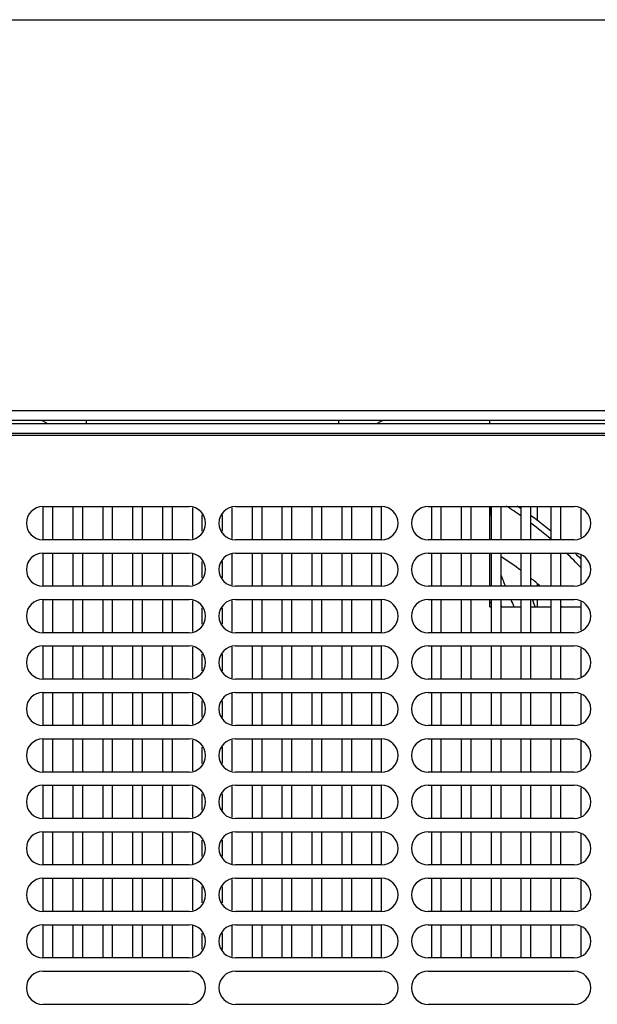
# Model space of a CAD drawing. Header units: millimetres. Extents: x 0 to 1800, y 0 to 1500.
# Tile 20 of 24: x 622 to 709, y 1352 to 1500. Entities that reach past the tile are written whole.
import ezdxf

# ---------------------------------------------------------------- set-up
doc = ezdxf.new("R2010")
doc.units = ezdxf.units.MM
doc.header["$LTSCALE"] = 99
doc.layers.get('0').update_dxf_attribs({"linetype": 'CONTINUOUS'})
doc.layers.add('00_COMPONENTS', color=7, linetype='CONTINUOUS')

msp = doc.modelspace()

# ---------------------------------------------------------------- linework, layer by layer
at = {"color": 7, "linetype": 'CONTINUOUS'}
msp.add_line((0, 1500), (1800, 1500), dxfattribs=at)
at = {"layer": '00_COMPONENTS', "color": 3, "linetype": 'CONTINUOUS'}
for p, q in [((497.53, 1441.14), (803.93, 1441.14)), ((498.23, 1439.14), (803.23, 1439.14))]:
    msp.add_line(p, q, dxfattribs=at)
at = {"layer": '00_COMPONENTS', "color": 7, "linetype": 'CONTINUOUS'}
for p, q in [((497.53, 1439.64), (803.93, 1439.64)), ((692.53, 1439.14), (692.53, 1439.64)), ((803.23, 1437.64), (498.23, 1437.64)), ((625.23, 1426.64), (625.23, 1421.64)), ((625.23, 1426.64), (647.23, 1426.64)), ((626.73, 1421.64), (626.73, 1426.64)), ((629.73, 1426.64), (629.73, 1421.64)), ((631.23, 1421.64), (631.23, 1426.64)), ((634.23, 1426.64), (634.23, 1421.64)), ((635.73, 1421.64), (635.73, 1426.64)), ((638.73, 1426.64), (638.73, 1421.64)), ((640.23, 1421.64), (640.23, 1426.64)), ((643.23, 1426.64), (643.23, 1421.64)), ((644.73, 1421.64), (644.73, 1426.64)), ((647.73, 1426.46), (647.73, 1421.83)), ((653.73, 1421.83), (653.73, 1426.46)), ((654.23, 1426.64), (676.23, 1426.64)), ((656.73, 1426.64), (656.73, 1421.64)), ((658.23, 1421.64), (658.23, 1426.64)), ((661.23, 1426.64), (661.23, 1421.64)), ((662.73, 1421.64), (662.73, 1426.64)), ((665.73, 1426.64), (665.73, 1421.64)), ((667.23, 1421.64), (667.23, 1426.64)), ((670.23, 1426.64), (670.23, 1421.64)), ((671.73, 1421.64), (671.73, 1426.64)), ((674.73, 1426.64), (674.73, 1421.64)), ((676.23, 1421.64), (676.23, 1426.64)), ((683.23, 1426.64), (705.23, 1426.64)), ((683.73, 1426.64), (683.73, 1421.64)), ((685.23, 1421.64), (685.23, 1426.64)), ((688.23, 1426.64), (688.23, 1421.64)), ((689.73, 1421.64), (689.73, 1426.64)), ((692.53, 1421.64), (692.53, 1426.64)), ((692.73, 1426.64), (692.73, 1421.64)), ((694.23, 1421.64), (694.23, 1426.64)), ((697.23, 1426.64), (697.23, 1421.64)), ((698.73, 1421.64), (698.73, 1426.64)), ((699.73, 1424.47), (699.73, 1426.64)), ((701.73, 1426.64), (701.73, 1421.64)), ((703.23, 1421.64), (703.23, 1426.64)), ((706.23, 1426.28), (706.23, 1422.01)), ((649.23, 1422.91), (649.23, 1425.38)), ((652.23, 1425.38), (652.23, 1422.91)), ((647.23, 1421.64), (625.23, 1421.64)), ((676.23, 1421.64), (654.23, 1421.64)), ((705.23, 1421.64), (683.23, 1421.64)), ((625.23, 1419.64), (625.23, 1414.64)), ((625.23, 1419.64), (647.23, 1419.64)), ((626.73, 1414.64), (626.73, 1419.64)), ((629.73, 1419.64), (629.73, 1414.64)), ((631.23, 1414.64), (631.23, 1419.64)), ((634.23, 1419.64), (634.23, 1414.64)), ((635.73, 1414.64), (635.73, 1419.64)), ((638.73, 1419.64), (638.73, 1414.64)), ((640.23, 1414.64), (640.23, 1419.64)), ((643.23, 1419.64), (643.23, 1414.64)), ((644.73, 1414.64), (644.73, 1419.64)), ((647.73, 1419.46), (647.73, 1414.83)), ((649.23, 1415.91), (649.23, 1418.38)), ((652.23, 1418.38), (652.23, 1415.91)), ((653.73, 1414.83), (653.73, 1419.46)), ((654.23, 1419.64), (676.23, 1419.64)), ((656.73, 1419.64), (656.73, 1414.64)), ((658.23, 1414.64), (658.23, 1419.64)), ((661.23, 1419.64), (661.23, 1414.64)), ((662.73, 1414.64), (662.73, 1419.64)), ((665.73, 1419.64), (665.73, 1414.64)), ((667.23, 1414.64), (667.23, 1419.64)), ((670.23, 1419.64), (670.23, 1414.64)), ((671.73, 1414.64), (671.73, 1419.64)), ((674.73, 1419.64), (674.73, 1414.64)), ((676.23, 1414.64), (676.23, 1419.64)), ((683.23, 1419.64), (705.23, 1419.64)), ((683.73, 1419.64), (683.73, 1414.64)), ((685.23, 1414.64), (685.23, 1419.64)), ((688.23, 1419.64), (688.23, 1414.64)), ((689.73, 1414.64), (689.73, 1419.64)), ((692.53, 1414.64), (692.53, 1419.64)), ((692.73, 1419.64), (692.73, 1414.64)), ((694.23, 1414.64), (694.23, 1419.64)), ((697.23, 1419.64), (697.23, 1414.64)), ((698.73, 1414.64), (698.73, 1419.64)), ((701.73, 1419.64), (701.73, 1414.64)), ((703.23, 1414.64), (703.23, 1419.64)), ((706.23, 1419.28), (706.23, 1415.01)), ((647.23, 1414.64), (625.23, 1414.64)), ((676.23, 1414.64), (654.23, 1414.64)), ((705.23, 1414.64), (683.23, 1414.64)), ((699.73, 1414.64), (699.73, 1414.95)), ((625.23, 1412.64), (625.23, 1407.64)), ((625.23, 1412.64), (647.23, 1412.64)), ((626.73, 1407.64), (626.73, 1412.64)), ((629.73, 1412.64), (629.73, 1407.64)), ((631.23, 1407.64), (631.23, 1412.64)), ((634.23, 1412.64), (634.23, 1407.64)), ((635.73, 1407.64), (635.73, 1412.64)), ((638.73, 1412.64), (638.73, 1407.64)), ((640.23, 1407.64), (640.23, 1412.64)), ((643.23, 1412.64), (643.23, 1407.64)), ((644.73, 1407.64), (644.73, 1412.64)), ((647.73, 1412.46), (647.73, 1407.83)), ((653.73, 1407.83), (653.73, 1412.46)), ((654.23, 1412.64), (676.23, 1412.64)), ((656.73, 1412.64), (656.73, 1407.64)), ((658.23, 1407.64), (658.23, 1412.64)), ((661.23, 1412.64), (661.23, 1407.64)), ((662.73, 1407.64), (662.73, 1412.64)), ((665.73, 1412.64), (665.73, 1407.64)), ((667.23, 1407.64), (667.23, 1412.64)), ((670.23, 1412.64), (670.23, 1407.64)), ((671.73, 1407.64), (671.73, 1412.64)), ((674.73, 1412.64), (674.73, 1407.64)), ((676.23, 1407.64), (676.23, 1412.64)), ((683.23, 1412.64), (705.23, 1412.64)), ((683.73, 1412.64), (683.73, 1407.64)), ((685.23, 1407.64), (685.23, 1412.64)), ((688.23, 1412.64), (688.23, 1407.64)), ((689.73, 1407.64), (689.73, 1412.64)), ((692.53, 1411.54), (692.53, 1412.64)), ((692.73, 1412.64), (692.73, 1407.64)), ((694.23, 1407.64), (694.23, 1412.64)), ((697.23, 1412.64), (697.23, 1407.64)), ((698.73, 1407.64), (698.73, 1412.64)), ((699.73, 1411.54), (699.73, 1412.64)), ((701.73, 1412.64), (701.73, 1407.64)), ((703.23, 1407.64), (703.23, 1412.64)), ((649.23, 1408.91), (649.23, 1411.38)), ((652.23, 1411.38), (652.23, 1408.91)), ((692.53, 1411.54), (692.73, 1411.54)), ((694.23, 1411.54), (697.23, 1411.54)), ((698.73, 1411.54), (701.73, 1411.54)), ((703.23, 1411.54), (706.23, 1411.54)), ((706.23, 1412.28), (706.23, 1408.01)), ((647.23, 1407.64), (625.23, 1407.64)), ((676.23, 1407.64), (654.23, 1407.64)), ((705.23, 1407.64), (683.23, 1407.64)), ((625.23, 1405.64), (625.23, 1400.64)), ((625.23, 1405.64), (647.23, 1405.64)), ((626.73, 1400.64), (626.73, 1405.64)), ((629.73, 1405.64), (629.73, 1400.64)), ((631.23, 1400.64), (631.23, 1405.64)), ((634.23, 1405.64), (634.23, 1400.64)), ((635.73, 1400.64), (635.73, 1405.64)), ((638.73, 1405.64), (638.73, 1400.64)), ((640.23, 1400.64), (640.23, 1405.64)), ((643.23, 1405.64), (643.23, 1400.64)), ((644.73, 1400.64), (644.73, 1405.64)), ((647.73, 1405.46), (647.73, 1400.83)), ((653.73, 1400.83), (653.73, 1405.46)), ((654.23, 1405.64), (676.23, 1405.64)), ((656.73, 1405.64), (656.73, 1400.64)), ((658.23, 1400.64), (658.23, 1405.64)), ((661.23, 1405.64), (661.23, 1400.64)), ((662.73, 1400.64), (662.73, 1405.64)), ((665.73, 1405.64), (665.73, 1400.64)), ((667.23, 1400.64), (667.23, 1405.64)), ((670.23, 1405.64), (670.23, 1400.64)), ((671.73, 1400.64), (671.73, 1405.64)), ((674.73, 1405.64), (674.73, 1400.64)), ((676.23, 1400.64), (676.23, 1405.64)), ((683.23, 1405.64), (705.23, 1405.64)), ((683.73, 1405.64), (683.73, 1400.64)), ((685.23, 1400.64), (685.23, 1405.64)), ((688.23, 1405.64), (688.23, 1400.64)), ((689.73, 1400.64), (689.73, 1405.64)), ((692.73, 1405.64), (692.73, 1400.64)), ((694.23, 1400.64), (694.23, 1405.64)), ((697.23, 1405.64), (697.23, 1400.64)), ((698.73, 1400.64), (698.73, 1405.64)), ((701.73, 1405.64), (701.73, 1400.64)), ((703.23, 1400.64), (703.23, 1405.64)), ((706.23, 1405.28), (706.23, 1401.01)), ((649.23, 1401.91), (649.23, 1404.38)), ((652.23, 1404.38), (652.23, 1401.91)), ((647.23, 1400.64), (625.23, 1400.64)), ((676.23, 1400.64), (654.23, 1400.64)), ((705.23, 1400.64), (683.23, 1400.64)), ((625.23, 1398.64), (625.23, 1393.64)), ((625.23, 1398.64), (647.23, 1398.64)), ((626.73, 1393.64), (626.73, 1398.64)), ((629.73, 1398.64), (629.73, 1393.64)), ((631.23, 1393.64), (631.23, 1398.64)), ((634.23, 1398.64), (634.23, 1393.64)), ((635.73, 1393.64), (635.73, 1398.64)), ((638.73, 1398.64), (638.73, 1393.64)), ((640.23, 1393.64), (640.23, 1398.64)), ((643.23, 1398.64), (643.23, 1393.64)), ((644.73, 1393.64), (644.73, 1398.64)), ((647.73, 1398.46), (647.73, 1393.83)), ((653.73, 1393.83), (653.73, 1398.46)), ((654.23, 1398.64), (676.23, 1398.64)), ((656.73, 1398.64), (656.73, 1393.64)), ((658.23, 1393.64), (658.23, 1398.64)), ((661.23, 1398.64), (661.23, 1393.64)), ((662.73, 1393.64), (662.73, 1398.64)), ((665.73, 1398.64), (665.73, 1393.64)), ((667.23, 1393.64), (667.23, 1398.64)), ((670.23, 1398.64), (670.23, 1393.64)), ((671.73, 1393.64), (671.73, 1398.64)), ((674.73, 1398.64), (674.73, 1393.64)), ((676.23, 1393.64), (676.23, 1398.64)), ((683.23, 1398.64), (705.23, 1398.64)), ((683.73, 1398.64), (683.73, 1393.64)), ((685.23, 1393.64), (685.23, 1398.64)), ((688.23, 1398.64), (688.23, 1393.64)), ((689.73, 1393.64), (689.73, 1398.64)), ((692.73, 1398.64), (692.73, 1393.64)), ((694.23, 1393.64), (694.23, 1398.64)), ((697.23, 1398.64), (697.23, 1393.64)), ((698.73, 1393.64), (698.73, 1398.64)), ((701.73, 1398.64), (701.73, 1393.64)), ((703.23, 1393.64), (703.23, 1398.64)), ((706.23, 1398.28), (706.23, 1394.01)), ((649.23, 1394.91), (649.23, 1397.38)), ((652.23, 1397.38), (652.23, 1394.91)), ((647.23, 1393.64), (625.23, 1393.64)), ((676.23, 1393.64), (654.23, 1393.64)), ((705.23, 1393.64), (683.23, 1393.64)), ((625.23, 1391.64), (625.23, 1386.64)), ((625.23, 1391.64), (647.23, 1391.64)), ((626.73, 1386.64), (626.73, 1391.64)), ((629.73, 1391.64), (629.73, 1386.64)), ((631.23, 1386.64), (631.23, 1391.64)), ((634.23, 1391.64), (634.23, 1386.64)), ((635.73, 1386.64), (635.73, 1391.64)), ((638.73, 1391.64), (638.73, 1386.64)), ((640.23, 1386.64), (640.23, 1391.64)), ((643.23, 1391.64), (643.23, 1386.64)), ((644.73, 1386.64), (644.73, 1391.64)), ((654.23, 1391.64), (676.23, 1391.64)), ((656.73, 1391.64), (656.73, 1386.64)), ((658.23, 1386.64), (658.23, 1391.64)), ((661.23, 1391.64), (661.23, 1386.64)), ((662.73, 1386.64), (662.73, 1391.64)), ((665.73, 1391.64), (665.73, 1386.64)), ((667.23, 1386.64), (667.23, 1391.64)), ((670.23, 1391.64), (670.23, 1386.64)), ((671.73, 1386.64), (671.73, 1391.64)), ((674.73, 1391.64), (674.73, 1386.64)), ((676.23, 1386.64), (676.23, 1391.64)), ((683.23, 1391.64), (705.23, 1391.64)), ((683.73, 1391.64), (683.73, 1386.64)), ((685.23, 1386.64), (685.23, 1391.64)), ((688.23, 1391.64), (688.23, 1386.64)), ((689.73, 1386.64), (689.73, 1391.64)), ((692.73, 1391.64), (692.73, 1386.64)), ((694.23, 1386.64), (694.23, 1391.64)), ((697.23, 1391.64), (697.23, 1386.64)), ((698.73, 1386.64), (698.73, 1391.64)), ((701.73, 1391.64), (701.73, 1386.64)), ((703.23, 1386.64), (703.23, 1391.64)), ((647.73, 1391.46), (647.73, 1386.83)), ((649.23, 1387.91), (649.23, 1390.38)), ((652.23, 1390.38), (652.23, 1387.91)), ((653.73, 1386.83), (653.73, 1391.46)), ((706.23, 1391.28), (706.23, 1387.01)), ((647.23, 1386.64), (625.23, 1386.64)), ((676.23, 1386.64), (654.23, 1386.64)), ((705.23, 1386.64), (683.23, 1386.64)), ((625.23, 1384.64), (625.23, 1379.64)), ((625.23, 1384.64), (647.23, 1384.64)), ((626.73, 1379.64), (626.73, 1384.64)), ((629.73, 1384.64), (629.73, 1379.64)), ((631.23, 1379.64), (631.23, 1384.64)), ((634.23, 1384.64), (634.23, 1379.64)), ((635.73, 1379.64), (635.73, 1384.64)), ((638.73, 1384.64), (638.73, 1379.64)), ((640.23, 1379.64), (640.23, 1384.64)), ((643.23, 1384.64), (643.23, 1379.64)), ((644.73, 1379.64), (644.73, 1384.64)), ((647.73, 1384.46), (647.73, 1379.83)), ((653.73, 1379.83), (653.73, 1384.46)), ((654.23, 1384.64), (676.23, 1384.64)), ((656.73, 1384.64), (656.73, 1379.64)), ((658.23, 1379.64), (658.23, 1384.64)), ((661.23, 1384.64), (661.23, 1379.64)), ((662.73, 1379.64), (662.73, 1384.64)), ((665.73, 1384.64), (665.73, 1379.64)), ((667.23, 1379.64), (667.23, 1384.64)), ((670.23, 1384.64), (670.23, 1379.64)), ((671.73, 1379.64), (671.73, 1384.64)), ((674.73, 1384.64), (674.73, 1379.64)), ((676.23, 1379.64), (676.23, 1384.64)), ((683.23, 1384.64), (705.23, 1384.64)), ((683.73, 1384.64), (683.73, 1379.64)), ((685.23, 1379.64), (685.23, 1384.64)), ((688.23, 1384.64), (688.23, 1379.64)), ((689.73, 1379.64), (689.73, 1384.64)), ((692.73, 1384.64), (692.73, 1379.64)), ((694.23, 1379.64), (694.23, 1384.64)), ((697.23, 1384.64), (697.23, 1379.64)), ((698.73, 1379.64), (698.73, 1384.64)), ((701.73, 1384.64), (701.73, 1379.64)), ((703.23, 1379.64), (703.23, 1384.64)), ((706.23, 1384.28), (706.23, 1380.01)), ((649.23, 1380.91), (649.23, 1383.38)), ((652.23, 1383.38), (652.23, 1380.91)), ((647.23, 1379.64), (625.23, 1379.64)), ((676.23, 1379.64), (654.23, 1379.64)), ((705.23, 1379.64), (683.23, 1379.64)), ((625.23, 1377.64), (625.23, 1372.64)), ((625.23, 1377.64), (647.23, 1377.64)), ((626.73, 1372.64), (626.73, 1377.64)), ((629.73, 1377.64), (629.73, 1372.64)), ((631.23, 1372.64), (631.23, 1377.64)), ((634.23, 1377.64), (634.23, 1372.64)), ((635.73, 1372.64), (635.73, 1377.64)), ((638.73, 1377.64), (638.73, 1372.64)), ((640.23, 1372.64), (640.23, 1377.64)), ((643.23, 1377.64), (643.23, 1372.64)), ((644.73, 1372.64), (644.73, 1377.64)), ((647.73, 1377.46), (647.73, 1372.83)), ((653.73, 1372.83), (653.73, 1377.46)), ((654.23, 1377.64), (676.23, 1377.64)), ((656.73, 1377.64), (656.73, 1372.64)), ((658.23, 1372.64), (658.23, 1377.64)), ((661.23, 1377.64), (661.23, 1372.64)), ((662.73, 1372.64), (662.73, 1377.64)), ((665.73, 1377.64), (665.73, 1372.64)), ((667.23, 1372.64), (667.23, 1377.64)), ((670.23, 1377.64), (670.23, 1372.64)), ((671.73, 1372.64), (671.73, 1377.64)), ((674.73, 1377.64), (674.73, 1372.64)), ((676.23, 1372.64), (676.23, 1377.64)), ((683.23, 1377.64), (705.23, 1377.64)), ((683.73, 1377.64), (683.73, 1372.64)), ((685.23, 1372.64), (685.23, 1377.64)), ((688.23, 1377.64), (688.23, 1372.64)), ((689.73, 1372.64), (689.73, 1377.64)), ((692.73, 1377.64), (692.73, 1372.64)), ((694.23, 1372.64), (694.23, 1377.64)), ((697.23, 1377.64), (697.23, 1372.64)), ((698.73, 1372.64), (698.73, 1377.64)), ((701.73, 1377.64), (701.73, 1372.64)), ((703.23, 1372.64), (703.23, 1377.64)), ((706.23, 1377.28), (706.23, 1373.01)), ((649.23, 1373.91), (649.23, 1376.38)), ((652.23, 1376.38), (652.23, 1373.91)), ((647.23, 1372.64), (625.23, 1372.64)), ((676.23, 1372.64), (654.23, 1372.64)), ((705.23, 1372.64), (683.23, 1372.64)), ((625.23, 1370.64), (625.23, 1365.64)), ((625.23, 1370.64), (647.23, 1370.64)), ((626.73, 1365.64), (626.73, 1370.64)), ((629.73, 1370.64), (629.73, 1365.64)), ((631.23, 1365.64), (631.23, 1370.64)), ((634.23, 1370.64), (634.23, 1365.64)), ((635.73, 1365.64), (635.73, 1370.64)), ((638.73, 1370.64), (638.73, 1365.64)), ((640.23, 1365.64), (640.23, 1370.64)), ((643.23, 1370.64), (643.23, 1365.64)), ((644.73, 1365.64), (644.73, 1370.64)), ((647.73, 1370.46), (647.73, 1365.83)), ((649.23, 1366.91), (649.23, 1369.38)), ((652.23, 1369.38), (652.23, 1366.91)), ((653.73, 1365.83), (653.73, 1370.46)), ((654.23, 1370.64), (676.23, 1370.64)), ((656.73, 1370.64), (656.73, 1365.64)), ((658.23, 1365.64), (658.23, 1370.64)), ((661.23, 1370.64), (661.23, 1365.64)), ((662.73, 1365.64), (662.73, 1370.64)), ((665.73, 1370.64), (665.73, 1365.64)), ((667.23, 1365.64), (667.23, 1370.64)), ((670.23, 1370.64), (670.23, 1365.64)), ((671.73, 1365.64), (671.73, 1370.64)), ((674.73, 1370.64), (674.73, 1365.64)), ((676.23, 1365.64), (676.23, 1370.64)), ((683.23, 1370.64), (705.23, 1370.64)), ((683.73, 1370.64), (683.73, 1365.64)), ((685.23, 1365.64), (685.23, 1370.64)), ((688.23, 1370.64), (688.23, 1365.64)), ((689.73, 1365.64), (689.73, 1370.64)), ((692.73, 1370.64), (692.73, 1365.64)), ((694.23, 1365.64), (694.23, 1370.64)), ((697.23, 1370.64), (697.23, 1365.64)), ((698.73, 1365.64), (698.73, 1370.64)), ((701.73, 1370.64), (701.73, 1365.64)), ((703.23, 1365.64), (703.23, 1370.64)), ((706.23, 1370.28), (706.23, 1366.01)), ((647.23, 1365.64), (625.23, 1365.64)), ((676.23, 1365.64), (654.23, 1365.64)), ((705.23, 1365.64), (683.23, 1365.64)), ((625.23, 1363.64), (625.23, 1358.64)), ((625.23, 1363.64), (647.23, 1363.64)), ((626.73, 1358.64), (626.73, 1363.64)), ((629.73, 1363.64), (629.73, 1358.64)), ((631.23, 1358.64), (631.23, 1363.64)), ((634.23, 1363.64), (634.23, 1358.64)), ((635.73, 1358.64), (635.73, 1363.64)), ((638.73, 1363.64), (638.73, 1358.64)), ((640.23, 1358.64), (640.23, 1363.64)), ((643.23, 1363.64), (643.23, 1358.64)), ((644.73, 1358.64), (644.73, 1363.64)), ((647.73, 1363.46), (647.73, 1358.83)), ((653.73, 1358.83), (653.73, 1363.46)), ((654.23, 1363.64), (676.23, 1363.64)), ((656.73, 1363.64), (656.73, 1358.64)), ((658.23, 1358.64), (658.23, 1363.64)), ((661.23, 1363.64), (661.23, 1358.64)), ((662.73, 1358.64), (662.73, 1363.64)), ((665.73, 1363.64), (665.73, 1358.64)), ((667.23, 1358.64), (667.23, 1363.64)), ((670.23, 1363.64), (670.23, 1358.64)), ((671.73, 1358.64), (671.73, 1363.64)), ((674.73, 1363.64), (674.73, 1358.64)), ((676.23, 1358.64), (676.23, 1363.64)), ((683.23, 1363.64), (705.23, 1363.64)), ((683.73, 1363.64), (683.73, 1358.64)), ((685.23, 1358.64), (685.23, 1363.64)), ((688.23, 1363.64), (688.23, 1358.64)), ((689.73, 1358.64), (689.73, 1363.64)), ((692.73, 1363.64), (692.73, 1358.64)), ((694.23, 1358.64), (694.23, 1363.64)), ((697.23, 1363.64), (697.23, 1358.64)), ((698.73, 1358.64), (698.73, 1363.64)), ((701.73, 1363.64), (701.73, 1358.64)), ((703.23, 1358.64), (703.23, 1363.64)), ((649.23, 1359.91), (649.23, 1362.38)), ((652.23, 1362.38), (652.23, 1359.91)), ((706.23, 1363.28), (706.23, 1359.01)), ((647.23, 1358.64), (625.23, 1358.64)), ((676.23, 1358.64), (654.23, 1358.64)), ((705.23, 1358.64), (683.23, 1358.64)), ((625.23, 1356.64), (647.23, 1356.64)), ((654.23, 1356.64), (676.23, 1356.64)), ((683.23, 1356.64), (705.23, 1356.64)), ((647.23, 1351.64), (625.23, 1351.64)), ((676.23, 1351.64), (654.23, 1351.64)), ((705.23, 1351.64), (683.23, 1351.64))]:
    msp.add_line(p, q, dxfattribs=at)
at = {"layer": '00_COMPONENTS', "color": 9, "linetype": 'CONTINUOUS'}
for p, q in [((631.73, 1439.64), (631.73, 1439.14)), ((669.73, 1439.64), (669.73, 1439.14)), ((801.73, 1437.34), (499.73, 1437.34)), ((692.53, 1424.79), (692.65, 1426.64))]:
    msp.add_line(p, q, dxfattribs=at)
at = {"layer": '00_COMPONENTS', "color": 7, "linetype": 'CONTINUOUS'}
for centre, radius, start, end in [((624.42, 1437.14), 2.5, 51.1466, 90), ((677.04, 1437.14), 2.5, 90, 128.8534), ((625.23, 1424.14), 2.5, 90, 270), ((647.23, 1424.14), 2.5, 270, 90), ((654.23, 1424.14), 2.5, 90, 270), ((676.23, 1424.14), 2.5, 270, 90), ((683.23, 1424.14), 2.5, 90, 270), ((662.74, 1376.14), 60, 54.8693, 57.4617), ((662.74, 1376.14), 60.9, 55.4511, 56.1645), ((705.23, 1424.14), 2.5, 270, 90), ((662.74, 1376.14), 60.9, 50.1181, 53.7644), ((662.74, 1376.14), 60, 49.4347, 53.1416), ((625.23, 1417.14), 2.5, 90, 270), ((647.23, 1417.14), 2.5, 270, 90), ((654.23, 1417.14), 2.5, 90, 270), ((676.23, 1417.14), 2.5, 270, 90), ((683.23, 1417.14), 2.5, 90, 270), ((667.23, 1377.01), 50, 53.1088, 57.2715), ((662.74, 1376.14), 60, 43.4573, 46.4866), ((705.23, 1417.14), 2.5, 270, 90), ((662.74, 1376.14), 60.9, 44.3511, 45.6039), ((667.23, 1377.01), 50, 48.8618, 50.8965), ((625.23, 1410.14), 2.5, 90, 270), ((647.23, 1410.14), 2.5, 270, 90), ((654.23, 1410.14), 2.5, 90, 270), ((676.23, 1410.14), 2.5, 270, 90), ((683.23, 1410.14), 2.5, 90, 270), ((757.85, 1433.75), 62.59, 199.7832, 200.8669), ((705.23, 1410.14), 2.5, 270, 90), ((675.74, 1353.64), 60.9, 73.7821, 73.9784), ((675.74, 1353.64), 60.9, 72.2281, 72.3085), ((667.23, 1377.01), 50, 43.7451, 43.8938), ((625.23, 1403.14), 2.5, 90, 270), ((647.23, 1403.14), 2.5, 270, 90), ((654.23, 1403.14), 2.5, 90, 270), ((676.23, 1403.14), 2.5, 270, 90), ((683.23, 1403.14), 2.5, 90, 270), ((705.23, 1403.14), 2.5, 270, 90), ((625.23, 1396.14), 2.5, 90, 270), ((647.23, 1396.14), 2.5, 270, 90), ((654.23, 1396.14), 2.5, 90, 270), ((676.23, 1396.14), 2.5, 270, 90), ((683.23, 1396.14), 2.5, 90, 270), ((705.23, 1396.14), 2.5, 270, 90), ((625.23, 1389.14), 2.5, 90, 270), ((647.23, 1389.14), 2.5, 270, 90), ((654.23, 1389.14), 2.5, 90, 270), ((676.23, 1389.14), 2.5, 270, 90), ((683.23, 1389.14), 2.5, 90, 270), ((705.23, 1389.14), 2.5, 270, 90), ((625.23, 1382.14), 2.5, 90, 270), ((647.23, 1382.14), 2.5, 270, 90), ((654.23, 1382.14), 2.5, 90, 270), ((676.23, 1382.14), 2.5, 270, 90), ((683.23, 1382.14), 2.5, 90, 270), ((705.23, 1382.14), 2.5, 270, 90), ((625.23, 1375.14), 2.5, 90, 270), ((647.23, 1375.14), 2.5, 270, 90), ((654.23, 1375.14), 2.5, 90, 270), ((676.23, 1375.14), 2.5, 270, 90), ((683.23, 1375.14), 2.5, 90, 270), ((705.23, 1375.14), 2.5, 270, 90), ((625.23, 1368.14), 2.5, 90, 270), ((647.23, 1368.14), 2.5, 270, 90), ((654.23, 1368.14), 2.5, 90, 270), ((676.23, 1368.14), 2.5, 270, 90), ((683.23, 1368.14), 2.5, 90, 270), ((705.23, 1368.14), 2.5, 270, 90), ((625.23, 1361.14), 2.5, 90, 270), ((647.23, 1361.14), 2.5, 270, 90), ((654.23, 1361.14), 2.5, 90, 270), ((676.23, 1361.14), 2.5, 270, 90), ((683.23, 1361.14), 2.5, 90, 270), ((705.23, 1361.14), 2.5, 270, 90), ((625.23, 1354.14), 2.5, 90, 270), ((647.23, 1354.14), 2.5, 270, 90), ((654.23, 1354.14), 2.5, 90, 270), ((676.23, 1354.14), 2.5, 270, 90), ((683.23, 1354.14), 2.5, 90, 270), ((705.23, 1354.14), 2.5, 270, 90)]:
    msp.add_arc(centre, radius, start, end, dxfattribs=at)
at = {"layer": '00_COMPONENTS', "color": 9, "linetype": 'CONTINUOUS'}
for centre, radius, start, end in [((764.19, 1442.24), 74.61, 200.2828, 201.7236), ((762.41, 1441.51), 72.7, 203.4063, 204.3471)]:
    msp.add_arc(centre, radius, start, end, dxfattribs=at)

doc.saveas('drawing.dxf')
